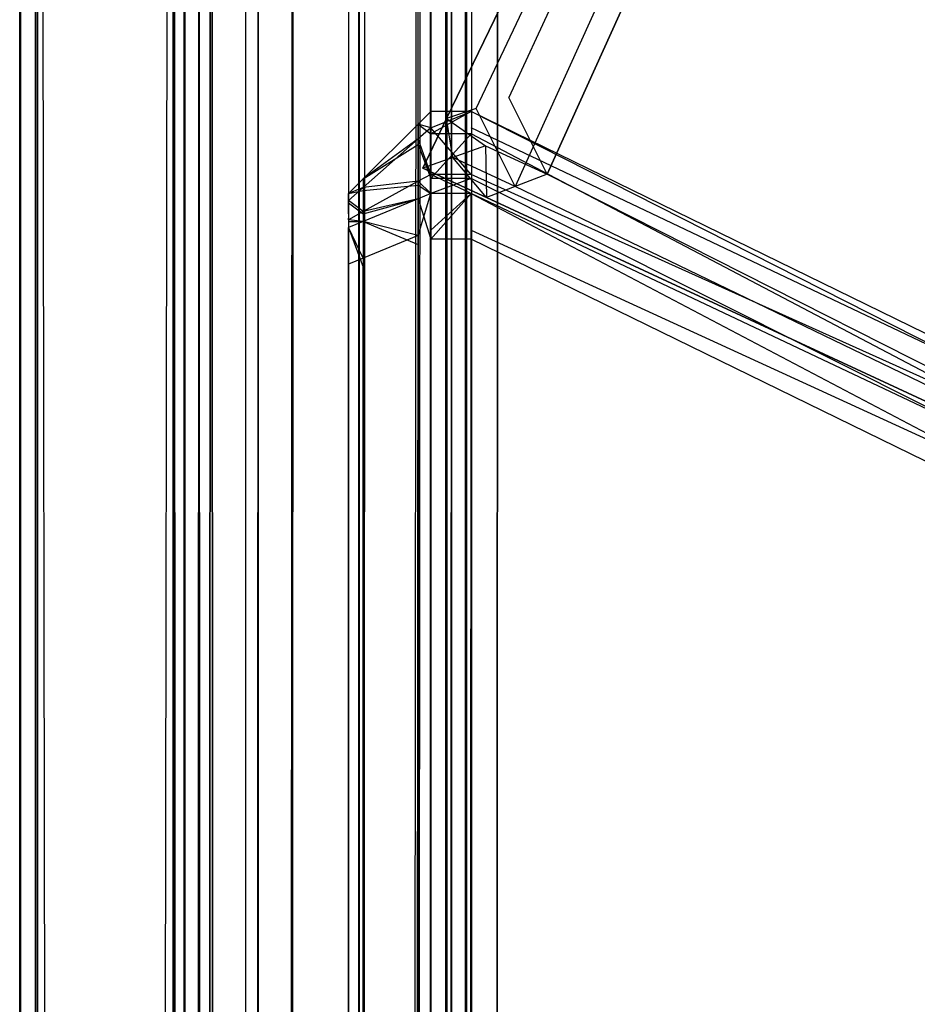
# Model space of a CAD drawing. Extents: x 0 to 0.8, y -0.501 to 0.
# Tile 48 of 111: x 0 to 0.00546, y -0.02721 to -0.02122. Entities that reach past the tile are written whole.
import ezdxf

# ---------------------------------------------------------------- set-up
doc = ezdxf.new("R2010")
doc.units = 0
for name, color, linetype in [('L0_FL_CHE_6___REPLACEMTFOREMPTY', 7, 'CONTINUOUS'), ('L35_KORPUS1_4___REPLACEMTFOREMP', 7, 'CONTINUOUS'), ('L39_KORPUS1_0___REPLACEMTFOREMP', 7, 'CONTINUOUS'), ('L3_ABDECKPL_0___REPLACEMTFOREMP', 7, 'CONTINUOUS')]:
    doc.layers.add(name, color=color, linetype=linetype)

msp = doc.modelspace()

# ---------------------------------------------------------------- linework, layer by layer
at = {"layer": 'L0_FL_CHE_6___REPLACEMTFOREMPTY', "color": 8}
for points, invisible_edges in [([(0.010305, -0.005829, 0.590237), (0.003119, -0.02074, 0.589032), (0.002597, -0.021823, 0.590237), (0.010305, -0.005829, 0.590237)], 13), ([(0.003119, -0.02074, 0.00834), (0.010305, -0.005829, 0.007135), (0.002597, -0.021823, 0.007135), (0.003119, -0.02074, 0.00834)], 13), ([(0.010305, -0.005829, 0.591042), (0.002597, -0.021823, 0.590237), (0.002597, -0.021823, 0.591042), (0.010305, -0.005829, 0.591042)], 13), ([(0.002597, -0.021823, 0.590237), (0.010305, -0.005829, 0.591042), (0.010305, -0.005829, 0.590237), (0.002597, -0.021823, 0.590237)], 14), ([(0.002975, -0.021695, 0.591042), (0.010305, -0.005829, 0.591042), (0.002597, -0.021823, 0.591042), (0.002975, -0.021695, 0.591042)], 13), ([(0.010305, -0.005829, 0.006922), (0.002777, -0.021762, 0.006922), (0.002597, -0.021823, 0.006922), (0.010305, -0.005829, 0.006922)], 13), ([(0.010305, -0.005829, 0.007135), (0.002597, -0.021823, 0.006922), (0.002597, -0.021823, 0.007135), (0.010305, -0.005829, 0.007135)], 13), ([(0.002597, -0.021823, 0.006922), (0.010305, -0.005829, 0.007135), (0.010305, -0.005829, 0.006922), (0.002597, -0.021823, 0.006922)], 14), ([(0.002777, -0.021762, 0.006922), (0.010305, -0.005829, 0.006922), (0.010392, -0.005961, 0.006922), (0.002777, -0.021762, 0.006922)], 14), ([(0.010305, -0.005829, 0.591042), (0.002975, -0.021695, 0.591042), (0.010487, -0.006106, 0.591042), (0.010305, -0.005829, 0.591042)], 14), ([(0.003014, -0.022236, 0.006922), (0.002777, -0.021762, 0.006922), (0.010392, -0.005961, 0.006922), (0.003014, -0.022236, 0.006922)], 10), ([(0.003014, -0.022236, 0.006922), (0.010392, -0.005961, 0.006922), (0.010766, -0.025831, 0.006922), (0.003014, -0.022236, 0.006922)], 13), ([(0.002975, -0.021695, 0.591042), (0.003208, -0.022161, 0.591042), (0.010487, -0.006106, 0.591042), (0.002975, -0.021695, 0.591042)], 13), ([(0.010487, -0.006106, 0.591042), (0.003208, -0.022161, 0.591042), (0.010829, -0.025695, 0.591042), (0.010487, -0.006106, 0.591042)], 10), ([(0.003119, -0.02074, 0.589032), (0.002597, -0.021823, 0.007135), (0.002597, -0.021823, 0.590237), (0.003119, -0.02074, 0.589032)], 13), ([(0.002597, -0.021823, 0.007135), (0.003119, -0.02074, 0.589032), (0.003119, -0.02074, 0.00834), (0.002597, -0.021823, 0.007135)], 14), ([(0.002597, -0.021823, 0.591042), (0.002834, -0.021988, 0.591042), (0.002975, -0.021695, 0.591042), (0.002597, -0.021823, 0.591042)], 14), ([(0.003208, -0.022161, 0.591042), (0.002975, -0.021695, 0.591042), (0.002834, -0.021988, 0.591042), (0.003208, -0.022161, 0.591042)], 10), ([(0.002634, -0.022059, 0.006922), (0.002597, -0.021823, 0.006922), (0.002777, -0.021762, 0.006922), (0.002634, -0.022059, 0.006922)], 14), ([(0.002777, -0.021762, 0.006922), (0.003014, -0.022236, 0.006922), (0.002634, -0.022059, 0.006922), (0.002777, -0.021762, 0.006922)], 13), ([(0.002597, -0.021823, 0.007135), (0.002452, -0.022124, 0.006922), (0.002452, -0.022124, 0.007135), (0.002597, -0.021823, 0.007135)], 13), ([(0.002452, -0.022124, 0.006922), (0.002597, -0.021823, 0.007135), (0.002597, -0.021823, 0.006922), (0.002452, -0.022124, 0.006922)], 14), ([(0.002597, -0.021823, 0.590237), (0.002452, -0.022124, 0.007135), (0.002452, -0.022124, 0.590237), (0.002597, -0.021823, 0.590237)], 13), ([(0.002452, -0.022124, 0.007135), (0.002597, -0.021823, 0.590237), (0.002597, -0.021823, 0.007135), (0.002452, -0.022124, 0.007135)], 14), ([(0.002597, -0.021823, 0.006922), (0.002634, -0.022059, 0.006922), (0.002452, -0.022124, 0.006922), (0.002597, -0.021823, 0.006922)], 13), ([(0.002834, -0.021988, 0.591042), (0.002597, -0.021823, 0.591042), (0.002452, -0.022124, 0.591042), (0.002834, -0.021988, 0.591042)], 13), ([(0.002597, -0.021823, 0.591042), (0.002452, -0.022124, 0.590237), (0.002452, -0.022124, 0.591042), (0.002597, -0.021823, 0.591042)], 13), ([(0.002452, -0.022124, 0.590237), (0.002597, -0.021823, 0.591042), (0.002597, -0.021823, 0.590237), (0.002452, -0.022124, 0.590237)], 14), ([(0.002839, -0.022303, 0.591042), (0.002834, -0.021988, 0.591042), (0.002452, -0.022124, 0.591042), (0.002839, -0.022303, 0.591042)], 13), ([(0.002834, -0.021988, 0.591042), (0.002839, -0.022303, 0.591042), (0.003208, -0.022161, 0.591042), (0.002834, -0.021988, 0.591042)], 14), ([(0.002634, -0.022059, 0.006922), (0.002839, -0.022303, 0.006922), (0.002452, -0.022124, 0.006922), (0.002634, -0.022059, 0.006922)], 13), ([(0.002839, -0.022303, 0.006922), (0.002634, -0.022059, 0.006922), (0.003014, -0.022236, 0.006922), (0.002839, -0.022303, 0.006922)], 14), ([(0.002839, -0.022303, 0.007135), (0.002452, -0.022124, 0.006922), (0.002839, -0.022303, 0.006922), (0.002839, -0.022303, 0.007135)], 13), ([(0.002452, -0.022124, 0.006922), (0.002839, -0.022303, 0.007135), (0.002452, -0.022124, 0.007135), (0.002452, -0.022124, 0.006922)], 14), ([(0.002839, -0.022303, 0.591042), (0.002452, -0.022124, 0.590237), (0.002839, -0.022303, 0.590237), (0.002839, -0.022303, 0.591042)], 13), ([(0.002452, -0.022124, 0.590237), (0.002839, -0.022303, 0.591042), (0.002452, -0.022124, 0.591042), (0.002452, -0.022124, 0.590237)], 14), ([(0.002839, -0.022303, 0.590237), (0.002452, -0.022124, 0.007135), (0.002839, -0.022303, 0.007135), (0.002839, -0.022303, 0.590237)], 13), ([(0.002452, -0.022124, 0.007135), (0.002839, -0.022303, 0.590237), (0.002452, -0.022124, 0.590237), (0.002452, -0.022124, 0.007135)], 14), ([(0.010709, -0.025953, 0.591042), (0.003208, -0.022161, 0.591042), (0.002839, -0.022303, 0.591042), (0.010709, -0.025953, 0.591042)], 13), ([(0.003208, -0.022161, 0.591042), (0.010709, -0.025953, 0.591042), (0.010829, -0.025695, 0.591042), (0.003208, -0.022161, 0.591042)], 14), ([(0.003014, -0.022236, 0.006922), (0.010709, -0.025953, 0.006922), (0.002839, -0.022303, 0.006922), (0.003014, -0.022236, 0.006922)], 13), ([(0.010709, -0.025953, 0.006922), (0.003014, -0.022236, 0.006922), (0.010766, -0.025831, 0.006922), (0.010709, -0.025953, 0.006922)], 14), ([(0.010709, -0.025953, 0.590237), (0.002839, -0.022303, 0.007135), (0.010709, -0.025953, 0.007135), (0.010709, -0.025953, 0.590237)], 13), ([(0.002839, -0.022303, 0.007135), (0.010709, -0.025953, 0.590237), (0.002839, -0.022303, 0.590237), (0.002839, -0.022303, 0.007135)], 14), ([(0.010709, -0.025953, 0.591042), (0.002839, -0.022303, 0.590237), (0.010709, -0.025953, 0.590237), (0.010709, -0.025953, 0.591042)], 13), ([(0.002839, -0.022303, 0.590237), (0.010709, -0.025953, 0.591042), (0.002839, -0.022303, 0.591042), (0.002839, -0.022303, 0.590237)], 14), ([(0.010709, -0.025953, 0.007135), (0.002839, -0.022303, 0.006922), (0.010709, -0.025953, 0.006922), (0.010709, -0.025953, 0.007135)], 13), ([(0.002839, -0.022303, 0.006922), (0.010709, -0.025953, 0.007135), (0.002839, -0.022303, 0.007135), (0.002839, -0.022303, 0.006922)], 14)]:
    msp.add_3dface(points, dxfattribs=dict(at, invisible_edges=invisible_edges))
at = {"layer": 'L35_KORPUS1_4___REPLACEMTFOREMP', "color": 8}
for points, invisible_edges in [([(0.002424, -0.021856, 0.589858), (0.0025, -0.021916, 0.590027), (0.0025, -0.021779, 0.58989), (0.002424, -0.021856, 0.589858)], 14), ([(0.002424, -0.021856, 0.007669), (0.0025, -0.021779, 0.589619), (0.0025, -0.021779, 0.007638), (0.002424, -0.021856, 0.007669)], 13), ([(0.0025, -0.021779, 0.589619), (0.002424, -0.021856, 0.007669), (0.002424, -0.021856, 0.589587), (0.0025, -0.021779, 0.589619)], 14), ([(0.002424, -0.021856, 0.589858), (0.0025, -0.021779, 0.589619), (0.002424, -0.021856, 0.589587), (0.002424, -0.021856, 0.589858)], 13), ([(0.0025, -0.021779, 0.589619), (0.002424, -0.021856, 0.589858), (0.0025, -0.021779, 0.58989), (0.0025, -0.021779, 0.589619)], 14), ([(0.002424, -0.021856, 0.007419), (0.0025, -0.021779, 0.007638), (0.0025, -0.021779, 0.007387), (0.002424, -0.021856, 0.007419)], 13), ([(0.0025, -0.021779, 0.007638), (0.002424, -0.021856, 0.007419), (0.002424, -0.021856, 0.007669), (0.0025, -0.021779, 0.007638)], 14), ([(0.0025, -0.021879, 0.007288), (0.002424, -0.021856, 0.007419), (0.0025, -0.021779, 0.007387), (0.0025, -0.021879, 0.007288)], 14), ([(0.0025, -0.021779, 0.007638), (0.002746, -0.021779, 0.007387), (0.0025, -0.021779, 0.007387), (0.0025, -0.021779, 0.007638)], 13), ([(0.002746, -0.021779, 0.007387), (0.0025, -0.021779, 0.007638), (0.002746, -0.021779, 0.007638), (0.002746, -0.021779, 0.007387)], 14), ([(0.0025, -0.021779, 0.589619), (0.002746, -0.021779, 0.007638), (0.0025, -0.021779, 0.007638), (0.0025, -0.021779, 0.589619)], 13), ([(0.002746, -0.021779, 0.007638), (0.0025, -0.021779, 0.589619), (0.002746, -0.021779, 0.589619), (0.002746, -0.021779, 0.007638)], 14), ([(0.0025, -0.021779, 0.58989), (0.002746, -0.021779, 0.589619), (0.0025, -0.021779, 0.589619), (0.0025, -0.021779, 0.58989)], 13), ([(0.002746, -0.021779, 0.589619), (0.0025, -0.021779, 0.58989), (0.002746, -0.021779, 0.58989), (0.002746, -0.021779, 0.589619)], 14), ([(0.0025, -0.021916, 0.590027), (0.002746, -0.021779, 0.58989), (0.0025, -0.021779, 0.58989), (0.0025, -0.021916, 0.590027)], 13), ([(0.002746, -0.021779, 0.58989), (0.0025, -0.021916, 0.590027), (0.002746, -0.021916, 0.590027), (0.002746, -0.021779, 0.58989)], 14), ([(0.002746, -0.021779, 0.007387), (0.0025, -0.021879, 0.007288), (0.0025, -0.021779, 0.007387), (0.002746, -0.021779, 0.007387)], 13), ([(0.0025, -0.021879, 0.007288), (0.002746, -0.021779, 0.007387), (0.002746, -0.021879, 0.007288), (0.0025, -0.021879, 0.007288)], 14), ([(0.010115, -0.025382, 0.007387), (0.002746, -0.021879, 0.007288), (0.002746, -0.021779, 0.007387), (0.010115, -0.025382, 0.007387)], 14), ([(0.002746, -0.021779, 0.58989), (0.010115, -0.025519, 0.590027), (0.010115, -0.025382, 0.58989), (0.002746, -0.021779, 0.58989)], 13), ([(0.010115, -0.025519, 0.590027), (0.002746, -0.021779, 0.58989), (0.002746, -0.021916, 0.590027), (0.010115, -0.025519, 0.590027)], 14), ([(0.002746, -0.021779, 0.589619), (0.010115, -0.025382, 0.58989), (0.010115, -0.025382, 0.589619), (0.002746, -0.021779, 0.589619)], 13), ([(0.010115, -0.025382, 0.58989), (0.002746, -0.021779, 0.589619), (0.002746, -0.021779, 0.58989), (0.010115, -0.025382, 0.58989)], 14), ([(0.002746, -0.021779, 0.007638), (0.010115, -0.025382, 0.589619), (0.010115, -0.025382, 0.007638), (0.002746, -0.021779, 0.007638)], 13), ([(0.010115, -0.025382, 0.589619), (0.002746, -0.021779, 0.007638), (0.002746, -0.021779, 0.589619), (0.010115, -0.025382, 0.589619)], 14), ([(0.002746, -0.021779, 0.007387), (0.010115, -0.025382, 0.007638), (0.010115, -0.025382, 0.007387), (0.002746, -0.021779, 0.007387)], 13), ([(0.010115, -0.025382, 0.007638), (0.002746, -0.021779, 0.007387), (0.002746, -0.021779, 0.007638), (0.010115, -0.025382, 0.007638)], 14), ([(0.00209, -0.02219, 0.58972), (0.002424, -0.02198, 0.589983), (0.002424, -0.021856, 0.589858), (0.00209, -0.02219, 0.58972)], 14), ([(0.002424, -0.021946, 0.007329), (0.00209, -0.02219, 0.007557), (0.002424, -0.021856, 0.007419), (0.002424, -0.021946, 0.007329)], 14), ([(0.00209, -0.02219, 0.007557), (0.002424, -0.021856, 0.007669), (0.002424, -0.021856, 0.007419), (0.00209, -0.02219, 0.007557)], 13), ([(0.002424, -0.021856, 0.007669), (0.00209, -0.02219, 0.007557), (0.00209, -0.02219, 0.007808), (0.002424, -0.021856, 0.007669)], 14), ([(0.00209, -0.02219, 0.58972), (0.002424, -0.021856, 0.589587), (0.00209, -0.02219, 0.589449), (0.00209, -0.02219, 0.58972)], 13), ([(0.002424, -0.021856, 0.589587), (0.00209, -0.02219, 0.58972), (0.002424, -0.021856, 0.589858), (0.002424, -0.021856, 0.589587)], 14), ([(0.00209, -0.02219, 0.007808), (0.002424, -0.021856, 0.589587), (0.002424, -0.021856, 0.007669), (0.00209, -0.02219, 0.007808)], 13), ([(0.002424, -0.021856, 0.589587), (0.00209, -0.02219, 0.007808), (0.00209, -0.02219, 0.589449), (0.002424, -0.021856, 0.589587)], 14), ([(0.0025, -0.021916, 0.590027), (0.002424, -0.021856, 0.589858), (0.002424, -0.02198, 0.589983), (0.0025, -0.021916, 0.590027)], 13), ([(0.002424, -0.021856, 0.007419), (0.0025, -0.021879, 0.007288), (0.002424, -0.021946, 0.007329), (0.002424, -0.021856, 0.007419)], 13), ([(0.0025, -0.022162, 0.007005), (0.002424, -0.021946, 0.007329), (0.0025, -0.021879, 0.007288), (0.0025, -0.022162, 0.007005)], 14), ([(0.002424, -0.02198, 0.589983), (0.0025, -0.022188, 0.590298), (0.0025, -0.021916, 0.590027), (0.002424, -0.02198, 0.589983)], 14), ([(0.0025, -0.021879, 0.007288), (0.002746, -0.022162, 0.007005), (0.0025, -0.022162, 0.007005), (0.0025, -0.021879, 0.007288)], 13), ([(0.002746, -0.022162, 0.007005), (0.0025, -0.021879, 0.007288), (0.002746, -0.021879, 0.007288), (0.002746, -0.022162, 0.007005)], 14), ([(0.0025, -0.022188, 0.590298), (0.002746, -0.021916, 0.590027), (0.0025, -0.021916, 0.590027), (0.0025, -0.022188, 0.590298)], 13), ([(0.002746, -0.021916, 0.590027), (0.0025, -0.022188, 0.590298), (0.002746, -0.022188, 0.590298), (0.002746, -0.021916, 0.590027)], 14), ([(0.010115, -0.025481, 0.007288), (0.002746, -0.022162, 0.007005), (0.002746, -0.021879, 0.007288), (0.010115, -0.025481, 0.007288)], 14), ([(0.002746, -0.021879, 0.007288), (0.010115, -0.025382, 0.007387), (0.010115, -0.025481, 0.007288), (0.002746, -0.021879, 0.007288)], 13), ([(0.002746, -0.021916, 0.590027), (0.010115, -0.02579, 0.590298), (0.010115, -0.025519, 0.590027), (0.002746, -0.021916, 0.590027)], 13), ([(0.010115, -0.02579, 0.590298), (0.002746, -0.021916, 0.590027), (0.002746, -0.022188, 0.590298), (0.010115, -0.02579, 0.590298)], 14), ([(0.002424, -0.022204, 0.00707), (0.00209, -0.022241, 0.007506), (0.002424, -0.021946, 0.007329), (0.002424, -0.022204, 0.00707)], 14), ([(0.00209, -0.02219, 0.007557), (0.002424, -0.021946, 0.007329), (0.00209, -0.022241, 0.007506), (0.00209, -0.02219, 0.007557)], 13), ([(0.002424, -0.02198, 0.589983), (0.00209, -0.02219, 0.58972), (0.00209, -0.022261, 0.589791), (0.002424, -0.02198, 0.589983)], 13), ([(0.00209, -0.022261, 0.589791), (0.002424, -0.022227, 0.59023), (0.002424, -0.02198, 0.589983), (0.00209, -0.022261, 0.589791)], 14), ([(0.002424, -0.021946, 0.007329), (0.0025, -0.022162, 0.007005), (0.002424, -0.022204, 0.00707), (0.002424, -0.021946, 0.007329)], 13), ([(0.0025, -0.022188, 0.590298), (0.002424, -0.02198, 0.589983), (0.002424, -0.022227, 0.59023), (0.0025, -0.022188, 0.590298)], 13), ([(0.002, -0.022279, 0.589683), (0.00209, -0.022261, 0.589791), (0.00209, -0.02219, 0.58972), (0.002, -0.022279, 0.589683)], 14), ([(0.00209, -0.022241, 0.007506), (0.002, -0.022279, 0.007595), (0.00209, -0.02219, 0.007557), (0.00209, -0.022241, 0.007506)], 14), ([(0.00209, -0.02219, 0.589449), (0.002, -0.022279, 0.007845), (0.002, -0.022279, 0.589412), (0.00209, -0.02219, 0.589449)], 13), ([(0.002, -0.022279, 0.007845), (0.00209, -0.02219, 0.589449), (0.00209, -0.02219, 0.007808), (0.002, -0.022279, 0.007845)], 14), ([(0.00209, -0.02219, 0.58972), (0.002, -0.022279, 0.589412), (0.002, -0.022279, 0.589683), (0.00209, -0.02219, 0.58972)], 13), ([(0.002, -0.022279, 0.589412), (0.00209, -0.02219, 0.58972), (0.00209, -0.02219, 0.589449), (0.002, -0.022279, 0.589412)], 14), ([(0.00209, -0.02219, 0.007808), (0.002, -0.022279, 0.007595), (0.002, -0.022279, 0.007845), (0.00209, -0.02219, 0.007808)], 13), ([(0.002, -0.022279, 0.007595), (0.00209, -0.02219, 0.007808), (0.00209, -0.02219, 0.007557), (0.002, -0.022279, 0.007595)], 14), ([(0.002424, -0.022311, 0.006963), (0.00209, -0.022388, 0.007359), (0.002424, -0.022204, 0.00707), (0.002424, -0.022311, 0.006963)], 14), ([(0.00209, -0.022241, 0.007506), (0.002424, -0.022204, 0.00707), (0.00209, -0.022388, 0.007359), (0.00209, -0.022241, 0.007506)], 13), ([(0.0025, -0.022279, 0.006887), (0.002424, -0.022204, 0.00707), (0.0025, -0.022162, 0.007005), (0.0025, -0.022279, 0.006887)], 14), ([(0.002424, -0.022227, 0.59023), (0.0025, -0.022279, 0.59039), (0.0025, -0.022188, 0.590298), (0.002424, -0.022227, 0.59023)], 14), ([(0.002424, -0.022204, 0.00707), (0.0025, -0.022279, 0.006887), (0.002424, -0.022311, 0.006963), (0.002424, -0.022204, 0.00707)], 13), ([(0.0025, -0.022162, 0.007005), (0.002746, -0.022279, 0.006887), (0.0025, -0.022279, 0.006887), (0.0025, -0.022162, 0.007005)], 13), ([(0.002746, -0.022279, 0.006887), (0.0025, -0.022162, 0.007005), (0.002746, -0.022162, 0.007005), (0.002746, -0.022279, 0.006887)], 14), ([(0.0025, -0.022279, 0.59039), (0.002746, -0.022188, 0.590298), (0.0025, -0.022188, 0.590298), (0.0025, -0.022279, 0.59039)], 13), ([(0.002746, -0.022188, 0.590298), (0.0025, -0.022279, 0.59039), (0.002746, -0.022279, 0.59039), (0.002746, -0.022188, 0.590298)], 14), ([(0.010115, -0.025765, 0.007005), (0.002746, -0.022279, 0.006887), (0.002746, -0.022162, 0.007005), (0.010115, -0.025765, 0.007005)], 14), ([(0.002746, -0.022162, 0.007005), (0.010115, -0.025481, 0.007288), (0.010115, -0.025765, 0.007005), (0.002746, -0.022162, 0.007005)], 13), ([(0.002746, -0.022188, 0.590298), (0.010115, -0.025882, 0.59039), (0.010115, -0.02579, 0.590298), (0.002746, -0.022188, 0.590298)], 13), ([(0.010115, -0.025882, 0.59039), (0.002746, -0.022188, 0.590298), (0.002746, -0.022279, 0.59039), (0.010115, -0.025882, 0.59039)], 14), ([(0.00209, -0.022388, 0.007359), (0.002, -0.02232, 0.007553), (0.00209, -0.022241, 0.007506), (0.00209, -0.022388, 0.007359)], 14), ([(0.002, -0.022279, 0.007595), (0.00209, -0.022241, 0.007506), (0.002, -0.02232, 0.007553), (0.002, -0.022279, 0.007595)], 13), ([(0.00209, -0.022261, 0.589791), (0.002, -0.022279, 0.589683), (0.002, -0.022336, 0.58974), (0.00209, -0.022261, 0.589791)], 13), ([(0.002, -0.022336, 0.58974), (0.00209, -0.022402, 0.589932), (0.00209, -0.022261, 0.589791), (0.002, -0.022336, 0.58974)], 14), ([(0.002, -0.022401, 0.589632), (0.002, -0.022336, 0.58974), (0.002, -0.022279, 0.589683), (0.002, -0.022401, 0.589632)], 14), ([(0.002, -0.022279, 0.007845), (0.002, -0.022401, 0.007645), (0.002, -0.022401, 0.007845), (0.002, -0.022279, 0.007845)], 13), ([(0.002, -0.022401, 0.007645), (0.002, -0.022279, 0.007845), (0.002, -0.022279, 0.007595), (0.002, -0.022401, 0.007645)], 14), ([(0.002, -0.022279, 0.589683), (0.002, -0.022401, 0.589412), (0.002, -0.022401, 0.589632), (0.002, -0.022279, 0.589683)], 13), ([(0.002, -0.022401, 0.589412), (0.002, -0.022279, 0.589683), (0.002, -0.022279, 0.589412), (0.002, -0.022401, 0.589412)], 14), ([(0.002, -0.02232, 0.007553), (0.002, -0.022401, 0.007645), (0.002, -0.022279, 0.007595), (0.002, -0.02232, 0.007553)], 14), ([(0.002, -0.022279, 0.589412), (0.002, -0.022401, 0.007845), (0.002, -0.022401, 0.589412), (0.002, -0.022279, 0.589412)], 13), ([(0.002, -0.022401, 0.007845), (0.002, -0.022279, 0.589412), (0.002, -0.022279, 0.007845), (0.002, -0.022401, 0.007845)], 14), ([(0.002424, -0.022227, 0.59023), (0.00209, -0.022261, 0.589791), (0.00209, -0.022402, 0.589932), (0.002424, -0.022227, 0.59023)], 13), ([(0.00209, -0.022402, 0.589932), (0.002424, -0.022311, 0.590314), (0.002424, -0.022227, 0.59023), (0.00209, -0.022402, 0.589932)], 14), ([(0.0025, -0.022279, 0.59039), (0.002424, -0.022227, 0.59023), (0.002424, -0.022311, 0.590314), (0.0025, -0.022279, 0.59039)], 13), ([(0.002424, -0.022311, 0.590314), (0.0025, -0.022557, 0.59039), (0.0025, -0.022279, 0.59039), (0.002424, -0.022311, 0.590314)], 14), ([(0.0025, -0.022279, 0.006887), (0.002424, -0.022534, 0.006963), (0.002424, -0.022311, 0.006963), (0.0025, -0.022279, 0.006887)], 13), ([(0.002424, -0.022534, 0.006963), (0.0025, -0.022279, 0.006887), (0.0025, -0.022502, 0.006887), (0.002424, -0.022534, 0.006963)], 14), ([(0.002746, -0.022279, 0.006887), (0.0025, -0.022502, 0.006887), (0.0025, -0.022279, 0.006887), (0.002746, -0.022279, 0.006887)], 13), ([(0.0025, -0.022502, 0.006887), (0.002746, -0.022279, 0.006887), (0.002746, -0.022502, 0.006887), (0.0025, -0.022502, 0.006887)], 14), ([(0.0025, -0.022557, 0.59039), (0.002746, -0.022279, 0.59039), (0.0025, -0.022279, 0.59039), (0.0025, -0.022557, 0.59039)], 13), ([(0.002746, -0.022279, 0.59039), (0.0025, -0.022557, 0.59039), (0.002746, -0.022557, 0.59039), (0.002746, -0.022279, 0.59039)], 14), ([(0.002746, -0.022279, 0.006887), (0.010115, -0.025765, 0.007005), (0.010115, -0.025882, 0.006887), (0.002746, -0.022279, 0.006887)], 13), ([(0.010115, -0.026159, 0.59039), (0.002746, -0.022279, 0.59039), (0.002746, -0.022557, 0.59039), (0.010115, -0.026159, 0.59039)], 13), ([(0.002746, -0.022279, 0.59039), (0.010115, -0.026159, 0.59039), (0.010115, -0.025882, 0.59039), (0.002746, -0.022279, 0.59039)], 14), ([(0.010115, -0.025882, 0.006887), (0.002746, -0.022502, 0.006887), (0.002746, -0.022279, 0.006887), (0.010115, -0.025882, 0.006887)], 13), ([(0.002, -0.022438, 0.007436), (0.002, -0.022428, 0.007618), (0.002, -0.02232, 0.007553), (0.002, -0.022438, 0.007436)], 14), ([(0.002, -0.02232, 0.007553), (0.00209, -0.022388, 0.007359), (0.002, -0.022438, 0.007436), (0.002, -0.02232, 0.007553)], 13), ([(0.002, -0.022401, 0.007645), (0.002, -0.02232, 0.007553), (0.002, -0.022428, 0.007618), (0.002, -0.022401, 0.007645)], 13), ([(0.002, -0.022336, 0.58974), (0.002, -0.022401, 0.589632), (0.002, -0.022438, 0.58967), (0.002, -0.022336, 0.58974)], 13), ([(0.002, -0.022438, 0.58967), (0.002, -0.022448, 0.589852), (0.002, -0.022336, 0.58974), (0.002, -0.022438, 0.58967)], 14), ([(0.00209, -0.022402, 0.589932), (0.002, -0.022336, 0.58974), (0.002, -0.022448, 0.589852), (0.00209, -0.022402, 0.589932)], 13), ([(0.00209, -0.022388, 0.007359), (0.002424, -0.022311, 0.006963), (0.00209, -0.022449, 0.007298), (0.00209, -0.022388, 0.007359)], 13), ([(0.002424, -0.022311, 0.590314), (0.00209, -0.022402, 0.589932), (0.00209, -0.022449, 0.58998), (0.002424, -0.022311, 0.590314)], 13), ([(0.002424, -0.022534, 0.006963), (0.00209, -0.022449, 0.007298), (0.002424, -0.022311, 0.006963), (0.002424, -0.022534, 0.006963)], 14), ([(0.00209, -0.022449, 0.58998), (0.002424, -0.022588, 0.590314), (0.002424, -0.022311, 0.590314), (0.00209, -0.022449, 0.58998)], 14), ([(0.0025, -0.022557, 0.59039), (0.002424, -0.022311, 0.590314), (0.002424, -0.022588, 0.590314), (0.0025, -0.022557, 0.59039)], 13), ([(0.00209, -0.022449, 0.007298), (0.002, -0.022438, 0.007436), (0.00209, -0.022388, 0.007359), (0.00209, -0.022449, 0.007298)], 14), ([(0.002, -0.022428, 0.007618), (0.002, -0.022438, 0.58967), (0.002, -0.022401, 0.589632), (0.002, -0.022428, 0.007618)], 15), ([(0.002, -0.022428, 0.007618), (0.002, -0.022401, 0.589632), (0.002, -0.022401, 0.589412), (0.002, -0.022428, 0.007618)], 15), ([(0.002, -0.022428, 0.007618), (0.002, -0.022401, 0.589412), (0.002, -0.022401, 0.007845), (0.002, -0.022428, 0.007618)], 15), ([(0.002, -0.022428, 0.007618), (0.002, -0.022401, 0.007845), (0.002, -0.022401, 0.007645), (0.002, -0.022428, 0.007618)], 11), ([(0.002, -0.022448, 0.589852), (0.00209, -0.022449, 0.58998), (0.00209, -0.022402, 0.589932), (0.002, -0.022448, 0.589852)], 14), ([(0.002, -0.022428, 0.007618), (0.002, -0.022438, 0.007436), (0.002, -0.022505, 0.007541), (0.002, -0.022428, 0.007618)], 13), ([(0.002, -0.022505, 0.007541), (0.002, -0.022438, 0.58967), (0.002, -0.022428, 0.007618), (0.002, -0.022505, 0.007541)], 15), ([(0.002, -0.022438, 0.007436), (0.00209, -0.022449, 0.007298), (0.002, -0.022486, 0.007387), (0.002, -0.022438, 0.007436)], 13), ([(0.002, -0.022486, 0.007387), (0.002, -0.022505, 0.007541), (0.002, -0.022438, 0.007436), (0.002, -0.022486, 0.007387)], 14), ([(0.002, -0.022448, 0.589852), (0.002, -0.022438, 0.58967), (0.002, -0.022512, 0.589743), (0.002, -0.022448, 0.589852)], 13), ([(0.002, -0.022505, 0.007541), (0.002, -0.022512, 0.589743), (0.002, -0.022438, 0.58967), (0.002, -0.022505, 0.007541)], 15), ([(0.00209, -0.022449, 0.58998), (0.002, -0.022448, 0.589852), (0.002, -0.022486, 0.58989), (0.00209, -0.022449, 0.58998)], 13), ([(0.002, -0.022512, 0.589743), (0.002, -0.022486, 0.58989), (0.002, -0.022448, 0.589852), (0.002, -0.022512, 0.589743)], 14), ([(0.00209, -0.022672, 0.007298), (0.002, -0.022486, 0.007387), (0.00209, -0.022449, 0.007298), (0.00209, -0.022672, 0.007298)], 14), ([(0.002, -0.022486, 0.58989), (0.00209, -0.022727, 0.58998), (0.00209, -0.022449, 0.58998), (0.002, -0.022486, 0.58989)], 14), ([(0.00209, -0.022449, 0.007298), (0.002424, -0.022534, 0.006963), (0.00209, -0.022672, 0.007298), (0.00209, -0.022449, 0.007298)], 13), ([(0.002424, -0.022588, 0.590314), (0.00209, -0.022449, 0.58998), (0.00209, -0.022727, 0.58998), (0.002424, -0.022588, 0.590314)], 13), ([(0.002, -0.022505, 0.007541), (0.002, -0.022486, 0.007387), (0.002, -0.022537, 0.007509), (0.002, -0.022505, 0.007541)], 13), ([(0.002, -0.022486, 0.007387), (0.00209, -0.022672, 0.007298), (0.002, -0.022709, 0.007387), (0.002, -0.022486, 0.007387)], 13), ([(0.002, -0.022709, 0.007387), (0.002, -0.022537, 0.007509), (0.002, -0.022486, 0.007387), (0.002, -0.022709, 0.007387)], 14), ([(0.002, -0.022486, 0.58989), (0.002, -0.022512, 0.589743), (0.002, -0.022537, 0.589768), (0.002, -0.022486, 0.58989)], 13), ([(0.002, -0.022486, 0.58989), (0.002, -0.022764, 0.589768), (0.002, -0.022764, 0.58989), (0.002, -0.022486, 0.58989)], 13), ([(0.002, -0.022764, 0.589768), (0.002, -0.022486, 0.58989), (0.002, -0.022537, 0.589768), (0.002, -0.022764, 0.589768)], 14), ([(0.00209, -0.022727, 0.58998), (0.002, -0.022486, 0.58989), (0.002, -0.022764, 0.58989), (0.00209, -0.022727, 0.58998)], 13), ([(0.002, -0.022537, 0.007509), (0.002, -0.022512, 0.589743), (0.002, -0.022505, 0.007541), (0.002, -0.022537, 0.007509)], 15), ([(0.002, -0.022537, 0.007509), (0.002, -0.022537, 0.589768), (0.002, -0.022512, 0.589743), (0.002, -0.022537, 0.007509)], 13), ([(0.0025, -0.022502, 0.006887), (0.002424, -0.50059, 0.006963), (0.002424, -0.022534, 0.006963), (0.0025, -0.022502, 0.006887)], 13), ([(0.002424, -0.50059, 0.006963), (0.0025, -0.022502, 0.006887), (0.0025, -0.500622, 0.006887), (0.002424, -0.50059, 0.006963)], 14), ([(0.002746, -0.022502, 0.006887), (0.0025, -0.500622, 0.006887), (0.0025, -0.022502, 0.006887), (0.002746, -0.022502, 0.006887)], 13), ([(0.0025, -0.500622, 0.006887), (0.002746, -0.022502, 0.006887), (0.002746, -0.500622, 0.006887), (0.0025, -0.500622, 0.006887)], 14), ([(0.002746, -0.022502, 0.006887), (0.010115, -0.025882, 0.006887), (0.010115, -0.026105, 0.006887), (0.002746, -0.022502, 0.006887)], 14), ([(0.010115, -0.026105, 0.006887), (0.002746, -0.500622, 0.006887), (0.002746, -0.022502, 0.006887), (0.010115, -0.026105, 0.006887)], 13), ([(0.002, -0.022537, 0.007509), (0.002, -0.022709, 0.007387), (0.002, -0.022709, 0.007509), (0.002, -0.022537, 0.007509)], 13), ([(0.002, -0.022709, 0.007509), (0.002, -0.022764, 0.589768), (0.002, -0.022537, 0.589768), (0.002, -0.022709, 0.007509)], 13), ([(0.002, -0.022709, 0.007509), (0.002, -0.022537, 0.589768), (0.002, -0.022537, 0.007509), (0.002, -0.022709, 0.007509)], 10), ([(0.00209, -0.500452, 0.007298), (0.002424, -0.022534, 0.006963), (0.002424, -0.50059, 0.006963), (0.00209, -0.500452, 0.007298)], 13), ([(0.002424, -0.022534, 0.006963), (0.00209, -0.500452, 0.007298), (0.00209, -0.022672, 0.007298), (0.002424, -0.022534, 0.006963)], 14), ([(0.0025, -0.022557, 0.59039), (0.002424, -0.500542, 0.590314), (0.0025, -0.500574, 0.59039), (0.0025, -0.022557, 0.59039)], 13), ([(0.002424, -0.500542, 0.590314), (0.0025, -0.022557, 0.59039), (0.002424, -0.022588, 0.590314), (0.002424, -0.500542, 0.590314)], 14), ([(0.0025, -0.500574, 0.59039), (0.002746, -0.022557, 0.59039), (0.0025, -0.022557, 0.59039), (0.0025, -0.500574, 0.59039)], 13), ([(0.002746, -0.022557, 0.59039), (0.0025, -0.500574, 0.59039), (0.002746, -0.500574, 0.59039), (0.002746, -0.022557, 0.59039)], 14), ([(0.002746, -0.500574, 0.59039), (0.010115, -0.026159, 0.59039), (0.002746, -0.022557, 0.59039), (0.002746, -0.500574, 0.59039)], 13), ([(0.002424, -0.022588, 0.590314), (0.00209, -0.500404, 0.58998), (0.002424, -0.500542, 0.590314), (0.002424, -0.022588, 0.590314)], 13), ([(0.00209, -0.500404, 0.58998), (0.002424, -0.022588, 0.590314), (0.00209, -0.022727, 0.58998), (0.00209, -0.500404, 0.58998)], 14), ([(0.002, -0.500415, 0.007387), (0.00209, -0.022672, 0.007298), (0.00209, -0.500452, 0.007298), (0.002, -0.500415, 0.007387)], 13), ([(0.00209, -0.022672, 0.007298), (0.002, -0.500415, 0.007387), (0.002, -0.022709, 0.007387), (0.00209, -0.022672, 0.007298)], 14), ([(0.002, -0.022709, 0.007509), (0.002, -0.500415, 0.007387), (0.002, -0.500415, 0.007509), (0.002, -0.022709, 0.007509)], 13), ([(0.002, -0.500415, 0.007387), (0.002, -0.022709, 0.007509), (0.002, -0.022709, 0.007387), (0.002, -0.500415, 0.007387)], 14), ([(0.002, -0.500415, 0.007509), (0.002, -0.500367, 0.589768), (0.002, -0.022709, 0.007509), (0.002, -0.500415, 0.007509)], 13), ([(0.002, -0.022709, 0.007509), (0.002, -0.500367, 0.589768), (0.002, -0.022764, 0.589768), (0.002, -0.022709, 0.007509)], 10), ([(0.00209, -0.022727, 0.58998), (0.002, -0.500367, 0.58989), (0.00209, -0.500404, 0.58998), (0.00209, -0.022727, 0.58998)], 13), ([(0.002, -0.500367, 0.58989), (0.00209, -0.022727, 0.58998), (0.002, -0.022764, 0.58989), (0.002, -0.500367, 0.58989)], 14), ([(0.002, -0.022764, 0.58989), (0.002, -0.500367, 0.589768), (0.002, -0.500367, 0.58989), (0.002, -0.022764, 0.58989)], 13), ([(0.002, -0.500367, 0.589768), (0.002, -0.022764, 0.58989), (0.002, -0.022764, 0.589768), (0.002, -0.500367, 0.589768)], 14), ([(0.002746, -0.500622, 0.006887), (0.010115, -0.026105, 0.006887), (0.010115, -0.500622, 0.006887), (0.002746, -0.500622, 0.006887)], 14), ([(0.010115, -0.026159, 0.59039), (0.002746, -0.500574, 0.59039), (0.010115, -0.500574, 0.59039), (0.010115, -0.026159, 0.59039)], 14)]:
    msp.add_3dface(points, dxfattribs=dict(at, invisible_edges=invisible_edges))
at = {"layer": 'L39_KORPUS1_0___REPLACEMTFOREMP', "color": 8}
for points, invisible_edges in [([(0.002632, -0.500552), (0.002627, -0.003977), (0.002715, -0.003889), (0.002632, -0.500552)], 13), ([(0.002628, -0.003978, 0.00769), (0.002634, -0.500551, 0.00769), (0.002716, -0.003891, 0.00769), (0.002628, -0.003978, 0.00769)], 13), ([(0.002632, -0.500552), (0.002715, -0.003889), (0.002711, -0.500631), (0.002632, -0.500552)], 10), ([(0.002716, -0.003891, 0.00769), (0.002634, -0.500551, 0.00769), (0.002712, -0.50063, 0.00769), (0.002716, -0.003891, 0.00769)], 10), ([(0.002711, -0.500631), (0.002715, -0.003889), (0.002748, -0.500668), (0.002711, -0.500631)], 13), ([(0.002716, -0.003891, 0.00769), (0.002712, -0.50063, 0.00769), (0.002749, -0.500666, 0.00769), (0.002716, -0.003891, 0.00769)], 13), ([(0.002748, -0.500668), (0.002715, -0.003889), (0.002748, -0.003856), (0.002748, -0.500668)], 10), ([(0.002716, -0.003891, 0.00769), (0.002749, -0.500666, 0.00769), (0.002749, -0.003857, 0.00769), (0.002716, -0.003891, 0.00769)], 10), ([(0.002748, -0.500668), (0.002748, -0.003856), (0.002912, -0.003856), (0.002748, -0.500668)], 15), ([(0.002748, -0.500668), (0.002912, -0.003856), (0.002909, -0.500668), (0.002748, -0.500668)], 15), ([(0.002749, -0.003857, 0.00769), (0.002749, -0.500666, 0.00769), (0.002912, -0.003857, 0.00769), (0.002749, -0.003857, 0.00769)], 13), ([(0.002912, -0.003857, 0.00769), (0.002749, -0.500666, 0.00769), (0.002909, -0.500666, 0.00769), (0.002912, -0.003857, 0.00769)], 14), ([(0.002909, -0.500668), (0.002912, -0.003856), (0.1, -0.500668), (0.002909, -0.500668)], 15), ([(0.002912, -0.003857, 0.00769), (0.002909, -0.500666, 0.00769), (0.1, -0.500666, 0.00769), (0.002912, -0.003857, 0.00769)], 15), ([(0.1, -0.500668), (0.002912, -0.003856), (0.1, -0.003856), (0.1, -0.500668)], 15), ([(0.002912, -0.003857, 0.00769), (0.1, -0.500666, 0.00769), (0.1, -0.003857, 0.00769), (0.002912, -0.003857, 0.00769)], 15), ([(0.002002, -0.003948, 0.007018), (0.002002, -0.500553, 0.000565), (0.002002, -0.500553, 0.007018), (0.002002, -0.003948, 0.007018)], 13), ([(0.002002, -0.500553, 0.000565), (0.002002, -0.003948, 0.007018), (0.002002, -0.003948, 0.000565), (0.002002, -0.500553, 0.000565)], 14), ([(0.002002, -0.003948, 0.00719), (0.002002, -0.500553, 0.007018), (0.002002, -0.500553, 0.00719), (0.002002, -0.003948, 0.00719)], 13), ([(0.002002, -0.500553, 0.007018), (0.002002, -0.003948, 0.00719), (0.002002, -0.003948, 0.007018), (0.002002, -0.500553, 0.007018)], 14), ([(0.002002, -0.500553, 0.00719), (0.002101, -0.003989, 0.007289), (0.002002, -0.003948, 0.00719), (0.002002, -0.500553, 0.00719)], 13), ([(0.002002, -0.003948, 0.000565), (0.002002, -0.500553, 0.0005), (0.002002, -0.500553, 0.000565), (0.002002, -0.003948, 0.000565)], 13), ([(0.002002, -0.500553, 0.0005), (0.002002, -0.003948, 0.000565), (0.002002, -0.003948, 0.0005), (0.002002, -0.500553, 0.0005)], 14), ([(0.002066, -0.003975, 0.000436), (0.002002, -0.500553, 0.0005), (0.002002, -0.003948, 0.0005), (0.002066, -0.003975, 0.000436)], 13), ([(0.002002, -0.500553, 0.0005), (0.002066, -0.003975, 0.000436), (0.002066, -0.500527, 0.000436), (0.002002, -0.500553, 0.0005)], 14), ([(0.002101, -0.003989, 0.007289), (0.002002, -0.500553, 0.00719), (0.002101, -0.500512, 0.007289), (0.002101, -0.003989, 0.007289)], 14), ([(0.002423, -0.004122, 0.000079), (0.002066, -0.500527, 0.000436), (0.002066, -0.003975, 0.000436), (0.002423, -0.004122, 0.000079)], 13), ([(0.002101, -0.500512, 0.007289), (0.002445, -0.004132, 0.007633), (0.002101, -0.003989, 0.007289), (0.002101, -0.500512, 0.007289)], 13), ([(0.002596, -0.004155), (0.002627, -0.003977), (0.002596, -0.500346), (0.002596, -0.004155)], 10), ([(0.002596, -0.500346), (0.002627, -0.003977), (0.002596, -0.500516), (0.002596, -0.500346)], 13), ([(0.002596, -0.500516), (0.002627, -0.003977), (0.002632, -0.500552), (0.002596, -0.500516)], 10), ([(0.002598, -0.500346, 0.00769), (0.002634, -0.500551, 0.00769), (0.002628, -0.003978, 0.00769), (0.002598, -0.500346, 0.00769)], 10), ([(0.002598, -0.004009, 0.00769), (0.002598, -0.500346, 0.00769), (0.002628, -0.003978, 0.00769), (0.002598, -0.004009, 0.00769)], 14), ([(0.002598, -0.500346, 0.00769), (0.002598, -0.004009, 0.00769), (0.002598, -0.004155, 0.00769), (0.002598, -0.500346, 0.00769)], 15), ([(0.002066, -0.500527, 0.000436), (0.002423, -0.004122, 0.000079), (0.002423, -0.500379, 0.000079), (0.002066, -0.500527, 0.000436)], 14), ([(0.002445, -0.004132, 0.007633), (0.002101, -0.500512, 0.007289), (0.002445, -0.50037, 0.007633), (0.002445, -0.004132, 0.007633)], 14), ([(0.002502, -0.004155), (0.002423, -0.500379, 0.000079), (0.002423, -0.004122, 0.000079), (0.002502, -0.004155)], 13), ([(0.002445, -0.50037, 0.007633), (0.002502, -0.004155, 0.00769), (0.002445, -0.004132, 0.007633), (0.002445, -0.50037, 0.007633)], 13), ([(0.002423, -0.500379, 0.000079), (0.002502, -0.004155), (0.002502, -0.500346), (0.002423, -0.500379, 0.000079)], 14), ([(0.002502, -0.004155, 0.00769), (0.002445, -0.50037, 0.007633), (0.002502, -0.500346, 0.00769), (0.002502, -0.004155, 0.00769)], 14), ([(0.002596, -0.004155), (0.002502, -0.500346), (0.002502, -0.004155), (0.002596, -0.004155)], 13), ([(0.002502, -0.500346), (0.002596, -0.004155), (0.002596, -0.500346), (0.002502, -0.500346)], 14), ([(0.002502, -0.500346, 0.00769), (0.002598, -0.004155, 0.00769), (0.002502, -0.004155, 0.00769), (0.002502, -0.500346, 0.00769)], 13), ([(0.002598, -0.004155, 0.00769), (0.002502, -0.500346, 0.00769), (0.002598, -0.500346, 0.00769), (0.002598, -0.004155, 0.00769)], 14)]:
    msp.add_3dface(points, dxfattribs=dict(at, invisible_edges=invisible_edges))
at = {"layer": 'L3_ABDECKPL_0___REPLACEMTFOREMP', "color": 39}
for points, invisible_edges in [([(0.00137, -0.001171, 0.603216), (0.0014, -0.499586, 0.603216), (0.001452, -0.00109, 0.603216), (0.00137, -0.001171, 0.603216)], 13), ([(0.001403, -0.499584, 0.591216), (0.001372, -0.001173, 0.591216), (0.001453, -0.001093, 0.591216), (0.001403, -0.499584, 0.591216)], 13), ([(0.001452, -0.00109, 0.603216), (0.0014, -0.499586, 0.603216), (0.001452, -0.499638, 0.603216), (0.001452, -0.00109, 0.603216)], 10), ([(0.001403, -0.499584, 0.591216), (0.001453, -0.001093, 0.591216), (0.001453, -0.499635, 0.591216), (0.001403, -0.499584, 0.591216)], 10), ([(0.001452, -0.00109, 0.603216), (0.001452, -0.499638, 0.603216), (0.001665, -0.00109, 0.603216), (0.001452, -0.00109, 0.603216)], 13), ([(0.001665, -0.00109, 0.603216), (0.001452, -0.499638, 0.603216), (0.001616, -0.499638, 0.603216), (0.001665, -0.00109, 0.603216)], 10), ([(0.001453, -0.499635, 0.591216), (0.001453, -0.001093, 0.591216), (0.001665, -0.001093, 0.591216), (0.001453, -0.499635, 0.591216)], 13), ([(0.001453, -0.499635, 0.591216), (0.001665, -0.001093, 0.591216), (0.001616, -0.499635, 0.591216), (0.001453, -0.499635, 0.591216)], 10), ([(0.001665, -0.00109, 0.603216), (0.001616, -0.499638, 0.603216), (0.23835, -0.319009, 0.603216), (0.001665, -0.00109, 0.603216)], 13), ([(0.001616, -0.499635, 0.591216), (0.001665, -0.001093, 0.591216), (0.238347, -0.31901, 0.591216), (0.001616, -0.499635, 0.591216)], 13), ([(0.001665, -0.00109, 0.603216), (0.23835, -0.319009, 0.603216), (0.237765, -0.00109, 0.603216), (0.001665, -0.00109, 0.603216)], 13), ([(0.238347, -0.31901, 0.591216), (0.001665, -0.001093, 0.591216), (0.237765, -0.001093, 0.591216), (0.238347, -0.31901, 0.591216)], 13), ([(0.001159, -0.001383, 0.603216), (0.0014, -0.499586, 0.603216), (0.00137, -0.001171, 0.603216), (0.001159, -0.001383, 0.603216)], 10), ([(0.001403, -0.499584, 0.591216), (0.001161, -0.001385, 0.591216), (0.001372, -0.001173, 0.591216), (0.001403, -0.499584, 0.591216)], 10), ([(0.000108, -0.499441, 0.602325), (0, -0.001293, 0.602216), (0, -0.499485, 0.602216), (0.000108, -0.499441, 0.602325)], 13), ([(0, -0.001293, 0.602216), (0.000108, -0.499441, 0.602325), (0.000108, -0.001338, 0.602325), (0, -0.001293, 0.602216)], 14), ([(0, -0.001293, 0.602216), (0, -0.499485, 0.602038), (0, -0.499485, 0.602216), (0, -0.001293, 0.602216)], 13), ([(0, -0.499485, 0.602038), (0, -0.001293, 0.602216), (0, -0.001293, 0.602038), (0, -0.499485, 0.602038)], 14), ([(0.000101, -0.001335, 0.592115), (0, -0.499485, 0.592216), (0, -0.001293, 0.592216), (0.000101, -0.001335, 0.592115)], 13), ([(0, -0.001293, 0.602038), (0, -0.499485, 0.592354), (0, -0.499485, 0.602038), (0, -0.001293, 0.602038)], 13), ([(0, -0.499485, 0.592354), (0, -0.001293, 0.602038), (0, -0.001293, 0.592354), (0, -0.499485, 0.592354)], 14), ([(0, -0.001293, 0.592354), (0, -0.499485, 0.592216), (0, -0.499485, 0.592354), (0, -0.001293, 0.592354)], 13), ([(0, -0.499485, 0.592216), (0, -0.001293, 0.592354), (0, -0.001293, 0.592216), (0, -0.499485, 0.592216)], 14), ([(0, -0.499485, 0.592216), (0.000101, -0.001335, 0.592115), (0.000101, -0.499444, 0.592115), (0, -0.499485, 0.592216)], 14), ([(0.00093, -0.001678, 0.591287), (0.000101, -0.499444, 0.592115), (0.000101, -0.001335, 0.592115), (0.00093, -0.001678, 0.591287)], 13), ([(0.00094, -0.499097, 0.603156), (0.000108, -0.001338, 0.602325), (0.000108, -0.499441, 0.602325), (0.00094, -0.499097, 0.603156)], 13), ([(0.000108, -0.001338, 0.602325), (0.00094, -0.499097, 0.603156), (0.00094, -0.001682, 0.603156), (0.000108, -0.001338, 0.602325)], 14), ([(0.00109, -0.001451, 0.603216), (0.00115, -0.499336, 0.603216), (0.001159, -0.001383, 0.603216), (0.00109, -0.001451, 0.603216)], 10), ([(0.001093, -0.001707, 0.591216), (0.001161, -0.001385, 0.591216), (0.001093, -0.499072, 0.591216), (0.001093, -0.001707, 0.591216)], 10), ([(0.001093, -0.499072, 0.591216), (0.001161, -0.001385, 0.591216), (0.001093, -0.499275, 0.591216), (0.001093, -0.499072, 0.591216)], 13), ([(0.001093, -0.499275, 0.591216), (0.001161, -0.001385, 0.591216), (0.001152, -0.499334, 0.591216), (0.001093, -0.499275, 0.591216)], 10), ([(0.001159, -0.001383, 0.603216), (0.00115, -0.499336, 0.603216), (0.0014, -0.499586, 0.603216), (0.001159, -0.001383, 0.603216)], 13), ([(0.001152, -0.499334, 0.591216), (0.001161, -0.001385, 0.591216), (0.001403, -0.499584, 0.591216), (0.001152, -0.499334, 0.591216)], 13), ([(0.00109, -0.001707, 0.603216), (0.00115, -0.499336, 0.603216), (0.00109, -0.001451, 0.603216), (0.00109, -0.001707, 0.603216)], 13), ([(0.000101, -0.499444, 0.592115), (0.00093, -0.001678, 0.591287), (0.00093, -0.499101, 0.591287), (0.000101, -0.499444, 0.592115)], 14), ([(0.00093, -0.001678, 0.591287), (0.001, -0.499072, 0.591216), (0.00093, -0.499101, 0.591287), (0.00093, -0.001678, 0.591287)], 13), ([(0.001, -0.499072, 0.591216), (0.00093, -0.001678, 0.591287), (0.001, -0.001707, 0.591216), (0.001, -0.499072, 0.591216)], 14), ([(0.001, -0.499072, 0.603216), (0.00094, -0.001682, 0.603156), (0.00094, -0.499097, 0.603156), (0.001, -0.499072, 0.603216)], 13), ([(0.00094, -0.001682, 0.603156), (0.001, -0.499072, 0.603216), (0.001, -0.001707, 0.603216), (0.00094, -0.001682, 0.603156)], 14), ([(0.00109, -0.499072, 0.603216), (0.001, -0.001707, 0.603216), (0.001, -0.499072, 0.603216), (0.00109, -0.499072, 0.603216)], 13), ([(0.001, -0.001707, 0.603216), (0.00109, -0.499072, 0.603216), (0.00109, -0.001707, 0.603216), (0.001, -0.001707, 0.603216)], 14), ([(0.001093, -0.001707, 0.591216), (0.001, -0.499072, 0.591216), (0.001, -0.001707, 0.591216), (0.001093, -0.001707, 0.591216)], 13), ([(0.001, -0.499072, 0.591216), (0.001093, -0.001707, 0.591216), (0.001093, -0.499072, 0.591216), (0.001, -0.499072, 0.591216)], 14), ([(0.00109, -0.499072, 0.603216), (0.00115, -0.499336, 0.603216), (0.00109, -0.001707, 0.603216), (0.00109, -0.499072, 0.603216)], 10)]:
    msp.add_3dface(points, dxfattribs=dict(at, invisible_edges=invisible_edges))

doc.saveas('drawing.dxf')
